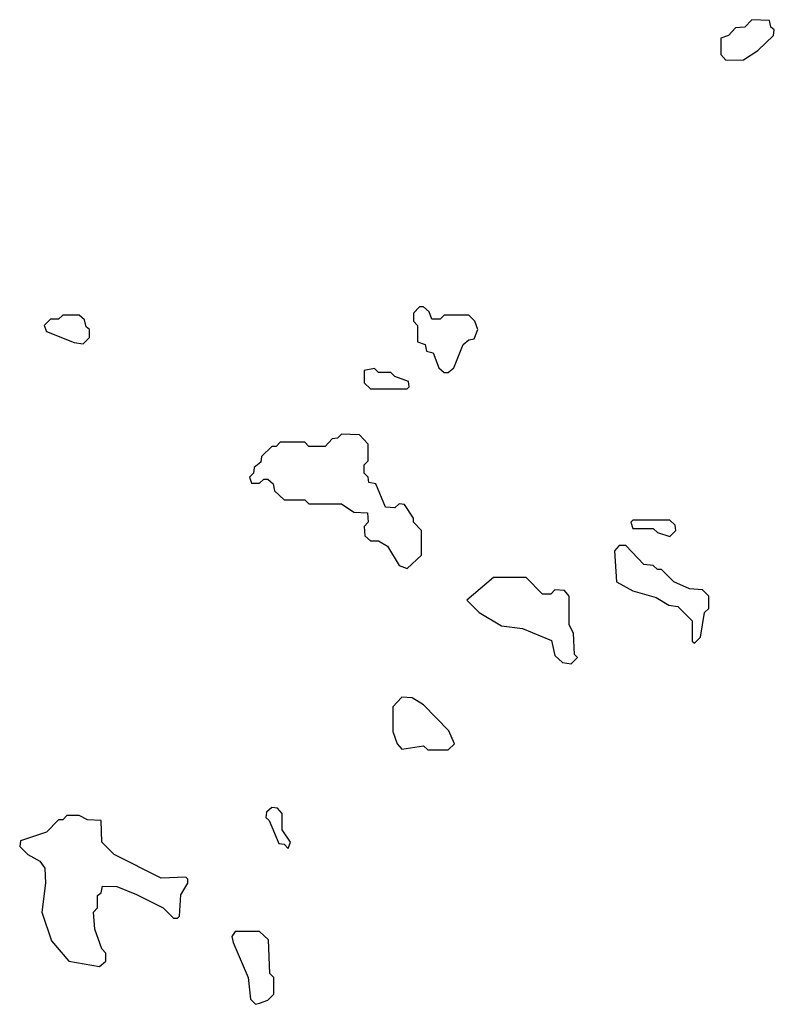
# Model space of a CAD drawing. Extents: x 2769579 to 2883812, y 684207 to 828660.
# Tile 119 of 256: x 2833660 to 2835500, y 707300 to 709700. Entities that reach past the tile are written whole.
import ezdxf

# ---------------------------------------------------------------- set-up
doc = ezdxf.new("R2010")
doc.units = 0

msp = doc.modelspace()

# ---------------------------------------------------------------- linework, layer by layer
at = {"layer": '0CON02XD'}
for points in [[(2835381.7, 709601.7), (2835425, 709602.5), (2835460, 709625), (2835498.3, 709661.7), (2835500, 709675), (2835491.7, 709681.7), (2835488.3, 709698.3), (2835445, 709700), (2835428.3, 709681.7), (2835405, 709680), (2835388.3, 709661.7), (2835370, 709655), (2835370, 709615), (2835381.7, 709601.7)], [(2834705, 708840), (2834718.3, 708851.7), (2834741.7, 708908.3), (2834755, 708920), (2834768.3, 708921.7), (2834777.5, 708945), (2834770, 708965), (2834755, 708980), (2834695, 708980), (2834685, 708970), (2834665, 708970), (2834658.3, 708988.3), (2834645, 709000), (2834635, 709000), (2834620, 708985), (2834620, 708965), (2834630, 708955), (2834630, 708915), (2834648.3, 708908.3), (2834651.7, 708891.7), (2834668.3, 708888.3), (2834681.7, 708851.7), (2834695, 708840), (2834705, 708840)], [(2833815, 708910), (2833830, 708925), (2833830, 708945), (2833821.7, 708951.7), (2833818.3, 708968.3), (2833805, 708980), (2833765, 708980), (2833755, 708970), (2833735, 708970), (2833720, 708955), (2833725, 708940), (2833793, 708913), (2833815, 708910)], [(2834605, 708800), (2834610, 708805), (2834608.3, 708818.3), (2834575, 708830), (2834565, 708840), (2834535, 708840), (2834525, 708850), (2834500, 708845), (2834500, 708815), (2834515, 708800), (2834605, 708800)], [(2834605, 708362.5), (2834640, 708395), (2834640, 708455), (2834620, 708475), (2834620, 708485), (2834598.3, 708518.3), (2834585, 708520), (2834575, 708510), (2834551.7, 708511.7), (2834528.3, 708568.3), (2834511.7, 708571.7), (2834510, 708585), (2834500, 708595), (2834500, 708615), (2834510, 708625), (2834510, 708665), (2834488.3, 708688.3), (2834445, 708690), (2834435, 708680), (2834421.7, 708678.3), (2834405, 708660), (2834365, 708660), (2834355, 708670), (2834295, 708670), (2834285, 708660), (2834275, 708660), (2834250, 708635), (2834248.3, 708621.7), (2834231.7, 708608.3), (2834230, 708595), (2834220, 708585), (2834225, 708570), (2834245, 708570), (2834255, 708580), (2834265, 708580), (2834278.3, 708568.3), (2834281.7, 708551.7), (2834305, 708530), (2834355, 708530), (2834365, 708520), (2834445, 708520), (2834475, 708500), (2834508.3, 708498.3), (2834510, 708475), (2834500, 708465), (2834501.7, 708441.7), (2834515, 708430), (2834535, 708430), (2834556.7, 708416.7), (2834585, 708370), (2834605, 708362.5)], [(2835245, 708440), (2835260, 708455), (2835258.3, 708468.3), (2835245, 708480), (2835155, 708480), (2835150, 708475), (2835155, 708460), (2835205, 708460), (2835215, 708450), (2835245, 708440)], [(2835305, 708180), (2835320, 708195), (2835330, 708255), (2835340, 708265), (2835340, 708295), (2835325, 708310), (2835293, 708313), (2835255, 708330), (2835225, 708360), (2835215, 708360), (2835205, 708370), (2835181.7, 708371.7), (2835138.3, 708418.3), (2835121.7, 708418.3), (2835110, 708405), (2835115, 708330), (2835155, 708307.5), (2835211.7, 708291.7), (2835243, 708273), (2835265, 708270), (2835300, 708235), (2835300, 708185), (2835305, 708180)], [(2835005, 708130), (2835020, 708145), (2835012.5, 708152.5), (2835010, 708205), (2835000, 708225), (2835000, 708295), (2834988.3, 708308.3), (2834965, 708310), (2834955, 708300), (2834935, 708300), (2834895, 708340), (2834815, 708340), (2834750, 708285), (2834780, 708255), (2834835, 708222.5), (2834886.4, 708216.4), (2834956.7, 708186.7), (2834965, 708150), (2834983.3, 708133.3), (2835005, 708130)], [(2834705, 707920), (2834720, 707935), (2834706.4, 707966.4), (2834645, 708030), (2834617, 708047), (2834591.7, 708048.3), (2834570, 708025), (2834570, 707965), (2834580, 707935), (2834591.7, 707921.7), (2834645, 707930), (2834655, 707920), (2834705, 707920)], [(2833855, 707392.5), (2833870, 707405), (2833870, 707425), (2833860, 707435), (2833843, 707483), (2833840, 707525), (2833850, 707535), (2833850, 707565), (2833858.3, 707571.7), (2833861.7, 707588.3), (2833897, 707587), (2833945, 707567.5), (2834010, 707535), (2834035, 707510), (2834045, 707510), (2834050, 707515), (2834053, 707567), (2834070, 707595), (2834070, 707605), (2834065, 707610), (2834005, 707607.5), (2833890, 707665), (2833860, 707695), (2833858.3, 707748.3), (2833825, 707750), (2833805, 707760), (2833775, 707760), (2833765, 707750), (2833755, 707750), (2833725, 707720), (2833661.7, 707698.3), (2833660, 707685), (2833680, 707665), (2833709.3, 707649.3), (2833721.7, 707631.7), (2833723.3, 707595), (2833713.8, 707525), (2833737.5, 707455), (2833780, 707405), (2833855, 707392.5)], [(2834315, 707680), (2834320, 707695), (2834300, 707725), (2834300, 707765), (2834288.3, 707778.3), (2834275, 707780), (2834261.7, 707768.3), (2834260, 707755), (2834268.3, 707748.3), (2834291.7, 707691.7), (2834305, 707690), (2834315, 707680)], [(2834235, 707300), (2834245, 707302.5), (2834265, 707310), (2834280, 707325), (2834280, 707365), (2834270, 707375), (2834267, 707457), (2834245, 707477.5), (2834185, 707477.5), (2834177.5, 707465), (2834180.7, 707450.7), (2834217.5, 707365), (2834222.5, 707312.5), (2834235, 707300)]]:
    msp.add_lwpolyline(points, dxfattribs=at)

doc.saveas('drawing.dxf')
